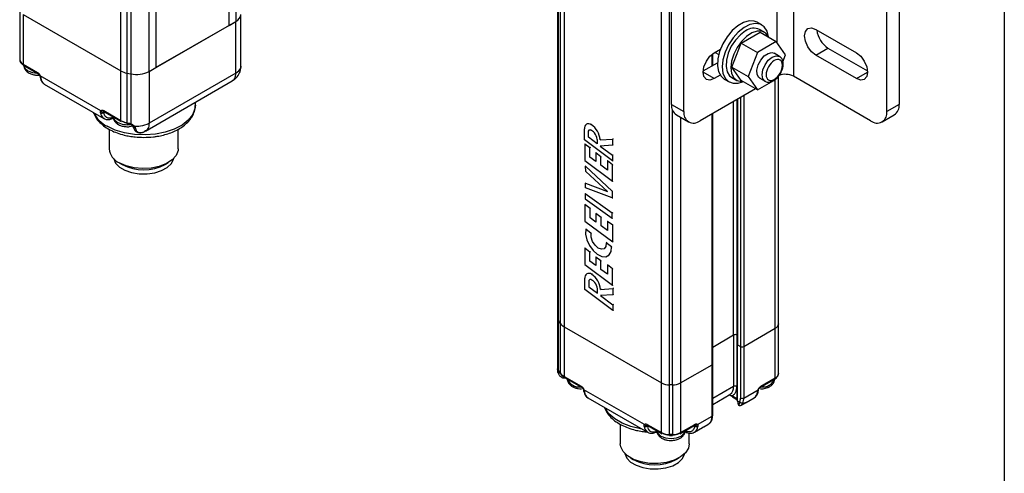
# Model space of a CAD drawing. Header units: inches. Extents: x 0.2 to 10.8, y 0.2 to 8.2.
# Tile 16 of 25: x 8.5 to 10.8, y 1.6 to 2.6. Entities that reach past the tile are written whole.
import ezdxf

# ---------------------------------------------------------------- set-up
doc = ezdxf.new("R2010")
doc.units = ezdxf.units.IN
doc.header["$MEASUREMENT"] = 0
doc.layers.add('TEXT', color=140, linetype='Continuous', lineweight=25)

msp = doc.modelspace()

# ---------------------------------------------------------------- linework, layer by layer
for p, q in [((8.9944, 7.7431), (8.9944, 2.6263)), ((8.9788, 2.6173), (8.9788, 7.7341)), ((8.7313, 2.5137), (8.7313, 7.6305)), ((8.7961, 2.5118), (8.7961, 7.6286)), ((8.8117, 7.6376), (8.8117, 2.5209)), ((8.7457, 7.6252), (8.7457, 2.5084)), ((8.7547, 7.6233), (8.7547, 2.5065)), ((9.7294, 7.0666), (9.7294, 1.9498)), ((9.7318, 1.9421), (9.7318, 7.0588)), ((9.735, 7.0536), (9.735, 1.9368)), ((9.7442, 7.0453), (9.7442, 1.9285)), ((9.967, 1.7999), (9.967, 6.9167)), ((9.9855, 1.7955), (9.9855, 6.9123)), ((10.2683, 2.9297), (10.2683, 2.5011)), ((9.9899, 2.4368), (9.9899, 2.7797)), ((10.5096, 2.7797), (10.5096, 2.4368)), ((10.0178, 2.4208), (10.0178, 2.7637)), ((10.4817, 2.4208), (10.4817, 2.7637)), ((10.2312, 2.5773), (10.2312, 2.7119)), ((8.5009, 2.653), (8.5009, 2.5394)), ((8.5086, 2.6423), (8.7313, 2.5137)), ((8.5086, 2.6423), (8.5086, 2.5287)), ((9.006, 2.5245), (9.006, 2.6424)), ((8.7961, 2.5118), (8.9944, 2.6263)), ((8.9788, 2.6173), (8.8117, 2.5209)), ((8.9788, 2.6173), (8.9944, 2.6263)), ((8.9944, 2.5085), (8.9944, 2.6263)), ((10.1962, 2.6184), (10.1853, 2.6247)), ((10.149, 2.5771), (10.1919, 2.6019)), ((10.202, 2.6017), (10.1909, 2.6081)), ((10.1919, 2.6019), (10.229, 2.5804)), ((10.3194, 2.6083), (10.4121, 2.5547)), ((10.1276, 2.5219), (10.149, 2.5771)), ((10.149, 2.5771), (10.1861, 2.5557)), ((10.229, 2.5804), (10.1861, 2.5557)), ((10.2504, 2.5499), (10.229, 2.5804)), ((10.3194, 2.5493), (10.3472, 2.5654)), ((10.3472, 2.5654), (10.4376, 2.5132)), ((10.0823, 2.525), (10.0823, 2.5512)), ((10.0838, 2.5259), (10.0838, 2.5524)), ((10.0874, 2.5547), (10.1014, 2.5628)), ((10.0891, 2.5557), (10.0976, 2.5508)), ((10.1861, 2.5557), (10.1647, 2.5005)), ((10.2192, 2.5551), (10.224, 2.5536)), ((10.2362, 2.5465), (10.224, 2.5536)), ((10.2443, 2.5341), (10.2504, 2.5499)), ((10.4121, 2.4958), (10.3194, 2.5493)), ((8.5086, 2.5287), (8.5412, 2.5099)), ((8.5096, 2.5263), (8.5423, 2.5075)), ((8.7961, 2.5118), (8.8117, 2.5209)), ((9.0057, 2.5195), (9.0056, 2.5245)), ((9.0057, 2.5245), (9.0058, 2.5228)), ((10.0619, 2.5132), (10.0948, 2.5322)), ((10.1276, 2.5219), (10.1647, 2.5005)), ((10.149, 2.4914), (10.1276, 2.5219)), ((8.6861, 2.422), (8.5477, 2.5019)), ((8.7313, 2.4001), (8.7313, 2.5137)), ((8.7457, 2.5084), (8.7547, 2.5065)), ((8.7457, 2.5084), (8.7457, 2.3948)), ((8.7547, 2.5065), (8.7547, 2.3925)), ((8.7961, 2.5118), (8.7961, 2.3939)), ((8.9944, 2.5085), (8.7961, 2.3939)), ((10.0874, 2.4958), (10.0618, 2.5105)), ((10.1011, 2.5037), (10.0874, 2.4958)), ((10.1274, 2.4982), (10.1386, 2.4917)), ((10.1647, 2.5005), (10.1861, 2.47)), ((10.2345, 1.9357), (10.2345, 2.5015)), ((10.4446, 2.3993), (10.2683, 2.5011)), ((10.4121, 2.4958), (10.4377, 2.5105)), ((8.5568, 2.4833), (8.6932, 2.4045)), ((8.7879, 2.3759), (8.9863, 2.4904)), ((10.1102, 2.4948), (10.1212, 2.4884)), ((10.1861, 2.47), (10.149, 2.4914)), ((10.1861, 2.47), (10.229, 2.4947)), ((10.1912, 2.4968), (10.2034, 2.4897)), ((10.2268, 1.925), (10.2268, 2.4934)), ((10.1817, 2.4725), (10.0549, 2.3993)), ((10.1473, 2.4527), (10.1473, 1.8834)), ((10.1547, 2.4569), (10.1547, 1.8834)), ((8.902, 2.4351), (8.902, 2.4418)), ((9.9899, 2.4368), (10.0178, 2.4208)), ((10.1315, 1.9096), (10.1315, 2.4435)), ((10.1389, 2.4478), (10.1389, 1.9096)), ((10.1392, 2.448), (10.1392, 1.8892)), ((10.1408, 2.4489), (10.1408, 1.8871)), ((10.5096, 2.4368), (10.4817, 2.4208)), ((8.6925, 2.4225), (8.7313, 2.4001)), ((8.6928, 2.4184), (8.6947, 2.4195)), ((8.6936, 2.4201), (8.7324, 2.3977)), ((9.9916, 1.7955), (9.9916, 2.425)), ((10.0008, 2.4128), (10.0286, 2.3967)), ((10.0102, 2.4074), (10.0102, 1.7999)), ((10.0823, 1.8416), (10.0823, 2.4152)), ((10.0838, 1.8437), (10.0838, 2.416)), ((10.4709, 2.3967), (10.4987, 2.4128)), ((8.6932, 2.4045), (8.6927, 2.4048)), ((8.7457, 2.3948), (8.7514, 2.3936)), ((8.7464, 2.3925), (8.7521, 2.3914)), ((8.7519, 2.3914), (8.7543, 2.3906)), ((9.7967, 2.3922), (9.7955, 2.3915)), ((9.8076, 2.3911), (9.8064, 2.3904)), ((8.7052, 2.38), (8.7052, 2.3355)), ((8.7829, 2.3735), (8.7831, 2.3735)), ((8.7878, 2.3761), (8.7857, 2.3749)), ((8.8626, 2.3355), (8.8626, 2.38)), ((9.7909, 2.3558), (9.7909, 2.3813)), ((9.7999, 2.3743), (9.8011, 2.375)), ((9.7999, 2.3617), (9.7999, 2.3743)), ((9.7999, 2.3617), (9.8011, 2.3624)), ((9.8549, 2.3078), (9.7909, 2.3558)), ((9.7915, 2.3461), (9.7927, 2.3468)), ((9.7915, 2.3461), (9.7915, 2.3085)), ((9.8033, 2.3374), (9.7915, 2.3461)), ((9.8195, 2.347), (9.7999, 2.3617)), ((9.8195, 2.3568), (9.8195, 2.347)), ((9.8267, 2.3558), (9.8549, 2.3576)), ((9.8279, 2.3565), (9.8267, 2.3558)), ((9.8549, 2.3434), (9.8267, 2.3416)), ((9.8267, 2.3416), (9.8549, 2.3204)), ((9.8561, 2.3583), (9.8549, 2.3576)), ((9.8549, 2.3576), (9.8549, 2.3434)), ((9.8561, 2.3441), (9.8549, 2.3434)), ((9.8045, 2.338), (9.8033, 2.3374)), ((9.8033, 2.3163), (9.8033, 2.3374)), ((9.8033, 2.3163), (9.8045, 2.317)), ((9.8167, 2.3258), (9.8179, 2.3265)), ((9.8167, 2.3258), (9.8167, 2.3063)), ((9.8286, 2.317), (9.8167, 2.3258)), ((9.8286, 2.317), (9.8297, 2.3177)), ((9.8286, 2.2976), (9.8286, 2.317)), ((9.8561, 2.3211), (9.8549, 2.3204)), ((9.8549, 2.3204), (9.8549, 2.3078)), ((8.7282, 2.3033), (8.7347, 2.2996)), ((8.8331, 2.2996), (8.8396, 2.3033)), ((9.7915, 2.3085), (9.855, 2.2614)), ((9.7935, 2.2956), (9.7947, 2.2962)), ((9.7937, 2.2834), (9.7935, 2.2956)), ((9.7935, 2.2956), (9.8541, 2.2384)), ((9.8167, 2.3063), (9.8033, 2.3163)), ((9.8286, 2.2976), (9.8297, 2.2982)), ((9.8432, 2.2867), (9.8286, 2.2976)), ((9.8432, 2.3078), (9.8444, 2.3085)), ((9.8432, 2.3078), (9.8432, 2.2867)), ((9.855, 2.299), (9.8432, 2.3078)), ((9.8549, 2.3078), (9.8561, 2.3085)), ((9.855, 2.299), (9.8562, 2.2997)), ((9.855, 2.2614), (9.855, 2.299)), ((9.8435, 2.2374), (9.7937, 2.2834)), ((9.7935, 2.2567), (9.7947, 2.2574)), ((9.7935, 2.2458), (9.7935, 2.2567)), ((9.7935, 2.2567), (9.8435, 2.2374)), ((9.855, 2.2614), (9.8562, 2.2621)), ((9.7922, 2.2322), (9.7934, 2.2329)), ((9.7922, 2.2322), (9.7922, 2.2211)), ((9.8541, 2.1881), (9.7922, 2.2322)), ((9.8541, 2.2228), (9.7935, 2.2458)), ((9.8541, 2.2384), (9.8553, 2.239)), ((9.8541, 2.2384), (9.8541, 2.2228)), ((9.7919, 2.2076), (9.7927, 2.2081)), ((9.7919, 2.2076), (9.7919, 2.17)), ((9.8037, 2.1989), (9.7919, 2.2076)), ((9.7922, 2.2211), (9.8541, 2.177)), ((9.8541, 2.2228), (9.8553, 2.2235)), ((9.8045, 2.1993), (9.8037, 2.1989)), ((9.8037, 2.1778), (9.8037, 2.1989)), ((9.8171, 2.1873), (9.8179, 2.1877)), ((9.8171, 2.1873), (9.8171, 2.1678)), ((9.829, 2.1785), (9.8171, 2.1873)), ((9.8553, 2.1888), (9.8541, 2.1881)), ((9.8541, 2.177), (9.8541, 2.1881)), ((9.7919, 2.17), (9.8554, 2.1229)), ((9.8037, 2.1778), (9.8045, 2.1782)), ((9.8171, 2.1678), (9.8037, 2.1778)), ((9.829, 2.1785), (9.8297, 2.179)), ((9.829, 2.1591), (9.829, 2.1785)), ((9.829, 2.1591), (9.8297, 2.1595)), ((9.8436, 2.1693), (9.8444, 2.1697)), ((9.8436, 2.1693), (9.8436, 2.1482)), ((9.8554, 2.1605), (9.8436, 2.1693)), ((9.8541, 2.177), (9.8553, 2.1777)), ((9.8554, 2.1605), (9.8562, 2.1609)), ((9.8554, 2.1229), (9.8554, 2.1605)), ((9.794, 2.1515), (9.7952, 2.1522)), ((9.8058, 2.1419), (9.794, 2.1515)), ((9.8058, 2.1419), (9.807, 2.1426)), ((9.8436, 2.1482), (9.829, 2.1591)), ((9.8416, 2.1209), (9.8404, 2.1202)), ((9.8527, 2.1113), (9.8404, 2.1202)), ((9.8554, 2.1229), (9.8562, 2.1233)), ((9.7915, 2.108), (9.7927, 2.1087)), ((9.7915, 2.108), (9.7915, 2.0704)), ((9.8033, 2.0993), (9.7915, 2.108)), ((9.8045, 2.0999), (9.8033, 2.0993)), ((9.8033, 2.0782), (9.8033, 2.0993)), ((9.8527, 2.1113), (9.8539, 2.112)), ((9.7915, 2.0704), (9.855, 2.0233)), ((9.8033, 2.0782), (9.8045, 2.0789)), ((9.8167, 2.0682), (9.8033, 2.0782)), ((9.8167, 2.0877), (9.8179, 2.0884)), ((9.8167, 2.0877), (9.8167, 2.0682)), ((9.8286, 2.0789), (9.8167, 2.0877)), ((9.8286, 2.0789), (9.8297, 2.0796)), ((9.8286, 2.0595), (9.8286, 2.0789)), ((9.8432, 2.0697), (9.8444, 2.0703)), ((9.8432, 2.0697), (9.8432, 2.0486)), ((9.855, 2.0609), (9.8432, 2.0697)), ((9.844, 2.0902), (9.8452, 2.0909)), ((9.7975, 2.0502), (9.7963, 2.0495)), ((9.8085, 2.0491), (9.8073, 2.0484)), ((9.8286, 2.0595), (9.8297, 2.0601)), ((9.8432, 2.0486), (9.8286, 2.0595)), ((9.855, 2.0609), (9.8562, 2.0616)), ((9.855, 2.0233), (9.855, 2.0609)), ((9.7918, 2.0138), (9.7918, 2.0392)), ((9.8008, 2.0323), (9.802, 2.033)), ((9.8008, 2.0323), (9.8008, 2.0196)), ((9.8558, 1.9658), (9.7918, 2.0138)), ((9.8008, 2.0196), (9.802, 2.0203)), ((9.8008, 2.0196), (9.8204, 2.0049)), ((9.8204, 2.0049), (9.8204, 2.0147)), ((9.8276, 2.0138), (9.8558, 2.0156)), ((9.8288, 2.0145), (9.8276, 2.0138)), ((9.855, 2.0233), (9.8562, 2.024)), ((9.857, 2.0163), (9.8558, 2.0156)), ((9.8558, 2.0156), (9.8558, 2.0014)), ((9.857, 2.002), (9.8558, 2.0014)), ((9.8558, 2.0014), (9.8276, 1.9995)), ((9.8276, 1.9995), (9.8558, 1.9783)), ((9.857, 1.979), (9.8558, 1.9783)), ((9.8558, 1.9783), (9.8558, 1.9658)), ((9.857, 1.9664), (9.8558, 1.9658)), ((9.7294, 1.9498), (9.7294, 1.8319)), ((9.735, 1.9368), (9.7318, 1.9421)), ((9.7318, 1.828), (9.7318, 1.9421)), ((9.735, 1.9368), (9.735, 1.8232)), ((10.2345, 1.8221), (10.2345, 1.9357)), ((9.7442, 1.9285), (9.967, 1.7999)), ((9.7442, 1.9285), (9.7442, 1.815)), ((10.1547, 1.8834), (10.2268, 1.925)), ((10.2268, 1.8114), (10.2268, 1.925)), ((10.0838, 1.8821), (10.1315, 1.9096)), ((10.1315, 1.9096), (10.1315, 1.7917)), ((10.1389, 1.9096), (10.1392, 1.9094)), ((10.1389, 1.9096), (10.1389, 1.7917)), ((10.1392, 1.8892), (10.1392, 1.7607)), ((10.1408, 1.8871), (10.1473, 1.8834)), ((10.1408, 1.7585), (10.1408, 1.8871)), ((10.1473, 1.8834), (10.1473, 1.7655)), ((10.1547, 1.8834), (10.1547, 1.7655)), ((9.7298, 1.8286), (9.7296, 1.832)), ((9.7297, 1.8271), (9.7303, 1.8242)), ((9.733, 1.8265), (9.735, 1.8232)), ((9.7335, 1.8248), (9.7355, 1.8215)), ((10.0102, 1.7999), (10.0823, 1.8416)), ((10.0823, 1.7237), (10.0823, 1.8416)), ((10.0838, 1.7258), (10.0838, 1.8437)), ((9.7437, 1.8138), (9.7454, 1.8126)), ((9.7442, 1.815), (9.783, 1.7925)), ((9.7453, 1.8125), (9.7841, 1.7901)), ((9.967, 1.6863), (9.967, 1.7999)), ((10.0102, 1.7999), (10.0102, 1.6863)), ((10.193, 1.7901), (10.2257, 1.809)), ((10.1941, 1.7925), (10.2268, 1.8114)), ((9.9279, 1.7046), (9.7895, 1.7845)), ((9.9916, 1.7955), (9.9855, 1.7955)), ((9.9855, 1.6819), (9.9855, 1.7955)), ((9.9916, 1.7955), (9.9916, 1.6819)), ((10.1315, 1.7917), (10.0838, 1.7642)), ((10.1547, 1.7655), (10.1877, 1.7845)), ((9.7986, 1.7659), (9.935, 1.6872)), ((10.0838, 1.7509), (10.1233, 1.7737)), ((10.1277, 1.7703), (10.1199, 1.7717)), ((10.1254, 1.7708), (10.1278, 1.7697)), ((10.1392, 1.7637), (10.1277, 1.7703)), ((10.1288, 1.7679), (10.1392, 1.7619)), ((10.1454, 1.7558), (10.1408, 1.7585)), ((10.1604, 1.7555), (10.1785, 1.7659)), ((10.149, 1.7489), (10.1583, 1.7543)), ((10.149, 1.7489), (10.1582, 1.7542)), ((10.149, 1.7489), (10.149, 1.7489)), ((10.1583, 1.7543), (10.1582, 1.7542)), ((10.0493, 1.7046), (10.0823, 1.7237)), ((9.8727, 1.7055), (9.8727, 1.661)), ((9.9343, 1.7052), (9.967, 1.6863)), ((9.935, 1.6872), (9.9345, 1.6875)), ((9.9346, 1.7011), (9.9365, 1.7022)), ((9.9348, 1.7028), (9.935, 1.703)), ((9.9354, 1.7028), (9.9681, 1.6839)), ((9.9515, 1.6869), (9.9569, 1.6872)), ((10.0091, 1.6839), (10.0418, 1.7028)), ((10.0102, 1.6863), (10.0429, 1.7052)), ((10.0407, 1.7022), (10.0426, 1.7011)), ((10.0421, 1.6872), (10.0415, 1.6868)), ((10.0421, 1.6872), (10.0603, 1.6977)), ((10.0636, 1.6996), (10.0729, 1.705)), ((10.0637, 1.6996), (10.073, 1.705)), ((10.0729, 1.705), (10.073, 1.705)), ((9.9916, 1.6819), (9.9855, 1.6819)), ((9.9855, 1.6797), (9.9855, 1.6819)), ((9.9855, 1.6797), (9.9916, 1.6797)), ((9.9916, 1.6797), (9.9916, 1.6819)), ((10.0302, 1.661), (10.0302, 1.6851)), ((9.8958, 1.6289), (9.9023, 1.6251)), ((10.0007, 1.6251), (10.0071, 1.6289)), ((10.0196, 1.6369), (10.02, 1.6386))]:
    msp.add_line(p, q)
at = {"flags": 128}
for points in [[(10.1853, 2.6247), (10.1789, 2.6273), (10.1673, 2.628), (10.1544, 2.6244), (10.1411, 2.6167), (10.1282, 2.6054), (10.1166, 2.5913), (10.1069, 2.5752), (10.0997, 2.5581), (10.0956, 2.5411), (10.0948, 2.5253), (10.0973, 2.5117), (10.103, 2.5011), (10.1102, 2.4948)], [(10.2115, 2.5906), (10.2114, 2.5915), (10.2081, 2.6044), (10.2017, 2.6142), (10.1925, 2.6201), (10.1813, 2.6219), (10.1687, 2.6193), (10.1554, 2.6126), (10.1423, 2.6022), (10.1303, 2.5887), (10.1201, 2.573), (10.1122, 2.5561), (10.1073, 2.539), (10.1057, 2.5228)], [(10.3194, 2.5493), (10.3096, 2.5572), (10.3013, 2.5684), (10.2958, 2.5811), (10.2938, 2.5935), (10.2958, 2.6037), (10.3013, 2.6101), (10.3096, 2.6117), (10.3194, 2.6083)], [(10.1591, 2.605), (10.147, 2.5961), (10.1358, 2.584), (10.1263, 2.5696), (10.1193, 2.554), (10.1152, 2.5383), (10.1144, 2.5238), (10.1168, 2.5114), (10.1225, 2.5021), (10.1274, 2.4982)], [(10.2118, 2.5903), (10.2115, 2.5911), (10.2051, 2.5995), (10.1962, 2.604), (10.1853, 2.6042), (10.1734, 2.6002), (10.1612, 2.5922), (10.1496, 2.5808), (10.1397, 2.5669), (10.1319, 2.5515), (10.1271, 2.5358), (10.1254, 2.5208)], [(10.0874, 2.4958), (10.0776, 2.4924), (10.0693, 2.494), (10.0638, 2.5003), (10.0618, 2.5105), (10.0638, 2.5229), (10.0693, 2.5357), (10.0776, 2.5468), (10.0874, 2.5547)], [(10.1912, 2.4968), (10.1892, 2.4983), (10.1852, 2.5053), (10.1846, 2.5154), (10.1875, 2.527), (10.1935, 2.5383), (10.2016, 2.5476), (10.2106, 2.5535), (10.2192, 2.5551)], [(10.1966, 2.5047), (10.1984, 2.516), (10.2034, 2.5276), (10.2109, 2.5378), (10.2198, 2.5449), (10.2287, 2.548), (10.2362, 2.5466)], [(10.4121, 2.5547), (10.4219, 2.5468), (10.4302, 2.5357), (10.4357, 2.5229), (10.4377, 2.5105), (10.4357, 2.5003), (10.4302, 2.494), (10.4219, 2.4924), (10.4121, 2.4958)], [(8.5099, 2.5262), (8.5123, 2.52), (8.5194, 2.5138)], [(10.1057, 2.5228), (10.1073, 2.5085), (10.1122, 2.497), (10.1201, 2.4891), (10.1303, 2.4853), (10.1423, 2.4857), (10.1519, 2.4887)], [(10.1254, 2.5208), (10.1271, 2.5078), (10.1319, 2.4976), (10.1397, 2.4911), (10.1496, 2.4888), (10.1533, 2.4889)], [(8.5194, 2.5138), (8.5301, 2.5097), (8.5409, 2.5083)], [(10.2028, 2.4901), (10.1984, 2.4955), (10.1966, 2.5047)], [(10.2034, 2.4897), (10.2034, 2.4897), (10.2028, 2.4901)], [(8.902, 2.4351), (8.9011, 2.4265), (8.8957, 2.4131), (8.8857, 2.4005), (8.8715, 2.3894), (8.8538, 2.3802), (8.8332, 2.3732), (8.8106, 2.3687), (8.7869, 2.3669), (8.7631, 2.368), (8.7401, 2.3718), (8.7189, 2.3782), (8.7004, 2.3869)], [(8.714, 2.4083), (8.7165, 2.4021), (8.7236, 2.396)], [(9.7999, 2.3743), (9.8, 2.3754), (9.8002, 2.3764), (9.8006, 2.3772), (9.8012, 2.3778), (9.8019, 2.3783), (9.8027, 2.3785), (9.8035, 2.3786), (9.8045, 2.3784)], [(8.8626, 2.3355), (8.8623, 2.3312), (8.858, 2.3201), (8.849, 2.3099), (8.836, 2.3014), (8.8196, 2.295), (8.8011, 2.2911), (8.7814, 2.29), (8.7619, 2.2918), (8.7438, 2.2963), (8.7282, 2.3033)], [(8.7154, 2.3131), (8.7154, 2.3127), (8.7198, 2.3027), (8.7285, 2.2936), (8.741, 2.2861), (8.7564, 2.2808), (8.7737, 2.2779), (8.7917, 2.2777), (8.8091, 2.2802), (8.8249, 2.2853), (8.8378, 2.2925), (8.8471, 2.3014), (8.852, 2.3114), (8.8524, 2.3131)], [(9.794, 2.1515), (9.7933, 2.1402), (9.7961, 2.1273), (9.802, 2.1143), (9.8104, 2.1027), (9.8202, 2.094), (9.8304, 2.0891), (9.8396, 2.0885), (9.847, 2.0925), (9.8515, 2.1004), (9.8527, 2.1113)], [(9.8404, 2.1202), (9.8396, 2.112), (9.8358, 2.1068), (9.8296, 2.1055), (9.8222, 2.1083), (9.815, 2.1147), (9.8092, 2.1235), (9.806, 2.1332), (9.8058, 2.1419)], [(9.8054, 2.0363), (9.8044, 2.0365), (9.8035, 2.0365), (9.8028, 2.0362), (9.8021, 2.0358), (9.8015, 2.0352), (9.8011, 2.0343), (9.8009, 2.0334), (9.8008, 2.0323)], [(10.1233, 1.7737), (10.1233, 1.7737), (10.1238, 1.774)], [(9.9222, 1.6946), (9.919, 1.6951), (9.8968, 1.7002), (9.8768, 1.7078), (9.8599, 1.7176), (9.8468, 1.7291), (9.8379, 1.7419), (9.837, 1.7438)], [(9.9558, 1.691), (9.9583, 1.6848), (9.9654, 1.6786), (9.976, 1.6745), (9.9886, 1.6731), (10.0011, 1.6745), (10.0118, 1.6786), (10.0189, 1.6848), (10.0213, 1.691)], [(10.0302, 1.661), (10.0283, 1.6511), (10.0216, 1.6404), (10.0105, 1.6309), (9.9957, 1.6234), (9.9781, 1.6182), (9.9589, 1.6157), (9.9391, 1.6161), (9.9202, 1.6193), (9.9032, 1.6251), (9.8892, 1.6331), (9.8792, 1.6429), (9.8737, 1.6539), (9.8727, 1.661)], [(9.8829, 1.6386), (9.883, 1.6383), (9.8874, 1.6282), (9.8961, 1.6191), (9.9086, 1.6116), (9.924, 1.6063), (9.9413, 1.6034), (9.9593, 1.6033), (9.9767, 1.6058), (9.9924, 1.6108), (10.0054, 1.618), (10.0146, 1.6269), (10.0196, 1.6369)]]:
    msp.add_lwpolyline(points, dxfattribs=at)
for centre, radius, start, end in [((8.9864, 2.6443), 0.0196, 294.1055, 354.5743), ((10.1777, 2.5794), 0.0316, 65.381, 125.9294), ((10.3775, 2.6125), 0.056, 185.7893, 237.2177), ((8.514, 2.5407), 0.0132, 185.6948, 245.6253), ((8.511, 2.5284), 0.00252, 172.7443, 235.9437), ((8.5437, 2.5095), 0.00252, 172.7365, 236.0218), ((8.7552, 2.5566), 0.0491, 240.8332, 258.7825), ((8.7681, 2.5662), 0.0611, 257.3817, 297.2046), ((10.2496, 2.4645), 0.0411, 62.9439, 110.5243), ((8.5662, 2.4978), 0.0173, 184.0727, 236.9707), ((10.0156, 2.434), 0.0259, 173.7012, 234.9867), ((10.4846, 2.4337), 0.0252, 304.0564, 7.2558), ((8.7325, 2.4495), 0.0704, 206.3931, 242.8469), ((8.7028, 2.4191), 0.0175, 184.2421, 234.4332), ((8.695, 2.4222), 0.00252, 172.7442, 235.9436), ((10.0404, 2.4171), 0.0229, 170.786, 309.2033), ((10.4591, 2.4171), 0.0229, 230.7967, 9.214), ((8.7468, 2.4412), 0.0508, 242.8454, 278.6449), ((8.7552, 2.443), 0.0491, 240.8332, 258.7826), ((8.7339, 2.3998), 0.00259, 173.7013, 234.9867), ((8.748, 2.3943), 0.00239, 167.2974, 227.4334), ((8.7682, 2.4549), 0.0677, 265.0125, 277.2384), ((8.7709, 2.4398), 0.0523, 276.4012, 298.7459), ((9.8003, 2.383), 0.00957, 50.9948, 190.4042), ((9.7802, 2.3518), 0.0467, 4.9786, 55.9382), ((9.7983, 2.361), 0.0185, 34.9411, 70.4157), ((9.7956, 2.3556), 0.024, 2.7498, 41.7415), ((8.743, 2.3382), 0.0379, 184.2066, 247.1136), ((8.7839, 2.3929), 0.1055, 242.2166, 297.7834), ((9.8012, 2.0409), 0.00957, 50.9948, 190.4042), ((9.7811, 2.0097), 0.0467, 4.9786, 55.9382), ((9.7992, 2.0189), 0.0185, 34.9411, 70.4157), ((9.7964, 2.0136), 0.024, 2.7498, 41.7415), ((9.7437, 1.95), 0.0144, 180.5532, 213.4163), ((9.7566, 1.9514), 0.026, 214.0652, 241.5715), ((10.2214, 1.937), 0.0132, 294.3747, 354.3052), ((10.1352, 1.9024), 0.00807, 62.6097, 117.3903), ((10.1419, 1.8895), 0.00264, 185.6948, 245.6253), ((10.151, 1.8905), 0.00807, 242.6097, 297.3903), ((9.7362, 1.8265), 0.00325, 179.2532, 211.9482), ((9.7566, 1.8378), 0.026, 214.0652, 241.5715), ((9.7383, 1.8232), 0.00325, 179.2532, 211.9482), ((10.0812, 1.844), 0.00264, 294.3747, 354.3052), ((10.2214, 1.8234), 0.0132, 294.3747, 354.3053), ((9.7467, 1.8146), 0.00252, 172.7442, 235.9436), ((9.7787, 1.8199), 0.0292, 202.1355, 277.8699), ((9.9848, 1.8334), 0.0379, 241.9598, 271.1441), ((9.9924, 1.8334), 0.0379, 268.8559, 298.0402), ((10.1985, 1.8199), 0.0292, 262.1301, 337.8645), ((10.2242, 1.8111), 0.00259, 305.0133, 6.2987), ((9.7855, 1.7922), 0.00252, 172.7365, 236.0218), ((9.808, 1.7804), 0.0173, 184.0727, 236.9707), ((10.1115, 1.7898), 0.02, 307.9018, 5.4256), ((10.1352, 1.7846), 0.00807, 62.6097, 117.3903), ((10.1691, 1.7804), 0.0173, 303.0293, 355.9273), ((10.1916, 1.7922), 0.00259, 304.9465, 6.3048), ((10.1419, 1.7609), 0.00264, 185.6948, 245.6253), ((10.151, 1.7726), 0.00807, 242.6097, 297.3903), ((10.1278, 1.7649), 0.0269, 336.9586, 1.2561), ((10.0554, 1.7231), 0.0269, 336.9586, 1.2561), ((10.0812, 1.7261), 0.00264, 294.3747, 354.3052), ((9.9446, 1.7018), 0.0175, 184.2421, 234.4333), ((9.9369, 1.7049), 0.00259, 173.7013, 234.9867), ((10.0404, 1.7049), 0.00252, 304.0563, 7.2557), ((10.0327, 1.7017), 0.0173, 303.0293, 355.9273), ((9.9848, 1.7198), 0.0379, 241.9597, 271.1442), ((9.9695, 1.6861), 0.00259, 173.7013, 234.9867), ((9.9924, 1.7198), 0.0379, 268.8559, 298.0402), ((10.0077, 1.686), 0.00252, 304.0564, 7.2558), ((9.9515, 1.7172), 0.1044, 241.9034, 298.102)]:
    msp.add_arc(centre, radius, start, end)
for points, knots in [([(10.2445, 2.5246), (10.2447, 2.5262), (10.2452, 2.5301), (10.2443, 2.5359), (10.2417, 2.5417), (10.2387, 2.5456), (10.2363, 2.5464), (10.2361, 2.5464)], [0, 0, 0, 0, 0.175683, 0.423253, 0.687082, 0.969455, 1, 1, 1, 1]), ([(8.501, 2.5392), (8.5009, 2.5391), (8.5005, 2.5368), (8.5026, 2.5324), (8.506, 2.5285), (8.5089, 2.5269), (8.5097, 2.5264)], [0, 0, 0, 0, 0.034172, 0.43941, 0.840798, 1, 1, 1, 1]), ([(8.5098, 2.5272), (8.5101, 2.5249), (8.5106, 2.5206), (8.5147, 2.5138), (8.5215, 2.5083), (8.5303, 2.505), (8.539, 2.5035), (8.5448, 2.5038), (8.5475, 2.5039)], [0, 0, 0, 0, 0.151177, 0.286336, 0.507978, 0.683144, 0.845478, 1, 1, 1, 1]), ([(8.986, 2.4908), (8.9885, 2.4922), (8.9947, 2.4958), (9.001, 2.5045), (9.0046, 2.5131), (9.0054, 2.5179), (9.0057, 2.5195)], [0, 0, 0, 0, 0.229249, 0.595653, 0.864292, 1, 1, 1, 1]), ([(9.0058, 2.5228), (9.0058, 2.5227), (9.0059, 2.5217), (9.0055, 2.5206), (9.005, 2.5196)], [0, 0, 0, 0, 0.043173, 1, 1, 1, 1]), ([(10.2059, 2.5047), (10.2059, 2.5104), (10.2079, 2.517), (10.2148, 2.5291), (10.2195, 2.534), (10.2294, 2.5397), (10.2341, 2.5402), (10.2411, 2.5362), (10.243, 2.5319), (10.243, 2.5205), (10.2411, 2.5139), (10.2341, 2.5018), (10.2294, 2.4969), (10.2195, 2.4912), (10.2148, 2.4907), (10.2079, 2.4947), (10.2059, 2.4991), (10.2059, 2.5047)], [0, 0, 0, 0, 0.125, 0.125, 0.25, 0.25, 0.375, 0.375, 0.5, 0.5, 0.625, 0.625, 0.75, 0.75, 0.875, 0.875, 1, 1, 1, 1]), ([(10.2386, 2.5073), (10.2404, 2.5109), (10.2429, 2.516), (10.2444, 2.5219), (10.2445, 2.5239), (10.2445, 2.5246)], [0, 0, 0, 0, 0.6424749, 0.8855614, 1, 1, 1, 1]), ([(8.5412, 2.5099), (8.5415, 2.5097), (8.542, 2.5094), (8.5428, 2.5088), (8.5435, 2.5081), (8.5443, 2.5074), (8.5453, 2.5062), (8.5466, 2.5044), (8.5473, 2.5027), (8.5477, 2.5019)], [0, 0, 0, 0, 0.1007418, 0.200056, 0.2990521, 0.3988501, 0.5005436, 0.7495268, 1, 1, 1, 1]), ([(8.5423, 2.5074), (8.5423, 2.5074), (8.5425, 2.5074), (8.5431, 2.5069), (8.5439, 2.5062), (8.5448, 2.5052), (8.5453, 2.5043), (8.5456, 2.5038)], [0, 0, 0, 0, 0.0035479, 0.2661054, 0.4723009, 0.6982756, 1, 1, 1, 1]), ([(8.5465, 2.5022), (8.5467, 2.5015), (8.5472, 2.5002), (8.5474, 2.4992), (8.5474, 2.4986)], [0, 0, 0, 0, 0.498163, 1, 1, 1, 1]), ([(8.5477, 2.5019), (8.5473, 2.5018), (8.5466, 2.5018), (8.5466, 2.5021), (8.5465, 2.5022)], [0, 0, 0, 0, 0.566721, 1, 1, 1, 1]), ([(8.5475, 2.4987), (8.5476, 2.4983), (8.5477, 2.4974), (8.5485, 2.4968), (8.549, 2.4965)], [0, 0, 0, 0, 0.463445, 1, 1, 1, 1]), ([(8.5475, 2.4986), (8.5479, 2.4965), (8.5483, 2.4935), (8.5498, 2.4912), (8.5502, 2.4906)], [0, 0, 0, 0, 0.71177, 1, 1, 1, 1]), ([(8.5477, 2.5019), (8.5478, 2.5015), (8.548, 2.5007), (8.5484, 2.4996), (8.5486, 2.4985), (8.5488, 2.4975), (8.5489, 2.4969), (8.549, 2.4965)], [0, 0, 0, 0, 0.198461, 0.395919, 0.594162, 0.794955, 1, 1, 1, 1]), ([(8.9862, 2.4906), (8.987, 2.4911), (8.9893, 2.4922), (8.9919, 2.496), (8.9941, 2.5015), (8.9943, 2.5061), (8.9944, 2.5085)], [0, 0, 0, 0, 0.15037, 0.43358, 0.71679, 1, 1, 1, 1]), ([(10.2026, 2.4903), (10.2027, 2.4902), (10.2045, 2.4884), (10.2101, 2.4873), (10.2172, 2.488), (10.2234, 2.491), (10.2285, 2.4947), (10.2338, 2.4999), (10.2368, 2.5045), (10.2386, 2.5073)], [0, 0, 0, 0, 0.008936, 0.200786, 0.39046, 0.548285, 0.671341, 0.807144, 1, 1, 1, 1]), ([(8.5502, 2.4906), (8.5509, 2.4892), (8.5524, 2.4863), (8.555, 2.4847), (8.5565, 2.4838)], [0, 0, 0, 0, 0.461662, 1, 1, 1, 1]), ([(8.7839, 2.3614), (8.7913, 2.3616), (8.8018, 2.3619), (8.8168, 2.3641), (8.8292, 2.3666), (8.8431, 2.3708), (8.8564, 2.3762), (8.8688, 2.383), (8.8799, 2.3912), (8.8893, 2.4006), (8.8964, 2.4114), (8.9011, 2.4228), (8.9016, 2.4307), (8.9018, 2.4344)], [0, 0, 0, 0, 0.1241732, 0.1744617, 0.257136, 0.3416701, 0.4311755, 0.5233903, 0.6177144, 0.7137409, 0.8114503, 0.9115515, 1, 1, 1, 1]), ([(8.6688, 2.4186), (8.6704, 2.4147), (8.6739, 2.4064), (8.6832, 2.3954), (8.6949, 2.3856), (8.7084, 2.3776), (8.7232, 2.3713), (8.7378, 2.3668), (8.7516, 2.364), (8.7665, 2.3619), (8.7774, 2.3616), (8.7839, 2.3614)], [0, 0, 0, 0, 0.114523, 0.239907, 0.363408, 0.482677, 0.595378, 0.708701, 0.792083, 0.875238, 1, 1, 1, 1]), ([(8.6854, 2.4178), (8.6854, 2.4181), (8.6853, 2.4187), (8.6853, 2.4196), (8.6855, 2.4205), (8.6857, 2.4213), (8.6859, 2.4217), (8.6861, 2.422)], [0, 0, 0, 0, 0.2050479, 0.4058428, 0.6040852, 0.8015418, 1, 1, 1, 1]), ([(8.6854, 2.4178), (8.6858, 2.4175), (8.6864, 2.4173), (8.6877, 2.4171), (8.6884, 2.417), (8.6898, 2.4171), (8.6905, 2.4173), (8.6918, 2.4178), (8.6923, 2.4181), (8.6928, 2.4184)], [0, 0, 0, 0, 0.25, 0.25, 0.5, 0.5, 0.75, 0.75, 1, 1, 1, 1]), ([(8.6861, 2.422), (8.6862, 2.4221), (8.6865, 2.4225), (8.687, 2.4229), (8.6875, 2.4232), (8.6881, 2.4234), (8.6891, 2.4236), (8.6905, 2.4235), (8.6918, 2.4229), (8.6925, 2.4225)], [0, 0, 0, 0, 0.100742, 0.200056, 0.299052, 0.39885, 0.500544, 0.749527, 1, 1, 1, 1]), ([(8.6861, 2.422), (8.6864, 2.4215), (8.6869, 2.421), (8.6881, 2.4203), (8.6887, 2.4199), (8.6901, 2.4196), (8.6908, 2.4195), (8.692, 2.4197), (8.6925, 2.4199), (8.693, 2.4201)], [0, 0, 0, 0, 0.25, 0.25, 0.5, 0.5, 0.75, 0.75, 1, 1, 1, 1]), ([(8.7149, 2.4079), (8.7127, 2.407), (8.7076, 2.4047), (8.7006, 2.4057), (8.6949, 2.4101), (8.6935, 2.4157), (8.6928, 2.4184)], [0, 0, 0, 0, 0.200029, 0.472317, 0.744604, 1, 1, 1, 1]), ([(8.6929, 2.4204), (8.6929, 2.4204), (8.6929, 2.4204), (8.6934, 2.4202), (8.6936, 2.4201)], [0, 0, 0, 0, 0.485585, 1, 1, 1, 1]), ([(8.7144, 2.4071), (8.7146, 2.4056), (8.715, 2.4021), (8.7189, 2.396), (8.7257, 2.3905), (8.7345, 2.3871), (8.7432, 2.3858), (8.7514, 2.3857), (8.7563, 2.387), (8.7586, 2.3876)], [0, 0, 0, 0, 0.093437, 0.21833, 0.423137, 0.584999, 0.735003, 0.877789, 1, 1, 1, 1]), ([(8.6927, 2.4052), (8.6934, 2.4047), (8.696, 2.4025), (8.7023, 2.4019), (8.7094, 2.403), (8.7137, 2.4054), (8.7155, 2.4064)], [0, 0, 0, 0, 0.106611, 0.451828, 0.767044, 1, 1, 1, 1]), ([(8.7475, 2.3934), (8.7468, 2.3935), (8.7455, 2.3938), (8.7436, 2.3944), (8.7417, 2.395), (8.7399, 2.3956), (8.7382, 2.3963), (8.7366, 2.3971), (8.7356, 2.3977), (8.735, 2.398)], [0, 0, 0, 0, 0.144264, 0.287124, 0.429136, 0.570864, 0.712876, 0.855736, 1, 1, 1, 1]), ([(8.7514, 2.3936), (8.7517, 2.3935), (8.7525, 2.3934), (8.7536, 2.393), (8.7544, 2.3927), (8.7547, 2.3925)], [0, 0, 0, 0, 0.33485, 0.667147, 1, 1, 1, 1]), ([(8.7514, 2.3936), (8.7514, 2.3925), (8.7516, 2.3917), (8.7522, 2.3912), (8.7527, 2.3915), (8.7532, 2.3922)], [0, 0, 0, 0, 0.5, 0.5, 1, 1, 1, 1]), ([(8.7554, 2.3919), (8.7552, 2.3916), (8.7549, 2.3912), (8.7546, 2.3907), (8.7544, 2.3906), (8.7542, 2.3906), (8.7542, 2.3908), (8.7544, 2.3915), (8.7546, 2.392), (8.7547, 2.3925)], [0, 0, 0, 0, 0.25, 0.25, 0.5, 0.5, 0.75, 0.75, 1, 1, 1, 1]), ([(8.7543, 2.3906), (8.7553, 2.3901), (8.7571, 2.3892), (8.7584, 2.3878), (8.759, 2.3872)], [0, 0, 0, 0, 0.525104, 1, 1, 1, 1]), ([(8.7547, 2.3925), (8.7551, 2.3923), (8.7559, 2.392), (8.757, 2.3914), (8.7581, 2.3908), (8.7594, 2.39), (8.7609, 2.3889), (8.7619, 2.388), (8.7623, 2.3875)], [0, 0, 0, 0, 0.135452, 0.269373, 0.402527, 0.535692, 0.774726, 1, 1, 1, 1]), ([(8.7623, 2.3875), (8.762, 2.3874), (8.7613, 2.387), (8.7603, 2.3868), (8.7595, 2.3868), (8.7592, 2.3871), (8.759, 2.3872)], [0, 0, 0, 0, 0.223114, 0.468958, 0.731472, 1, 1, 1, 1]), ([(8.759, 2.3872), (8.7593, 2.3869), (8.7598, 2.3862), (8.76, 2.3856), (8.7601, 2.3853)], [0, 0, 0, 0, 0.530085, 1, 1, 1, 1]), ([(8.7648, 2.3827), (8.7643, 2.3827), (8.7633, 2.3827), (8.7621, 2.3831), (8.761, 2.3837), (8.7603, 2.3845), (8.7602, 2.3851), (8.7601, 2.3854)], [0, 0, 0, 0, 0.207494, 0.414989, 0.622483, 0.829978, 1, 1, 1, 1]), ([(8.7601, 2.3852), (8.7608, 2.3829), (8.7623, 2.3782), (8.767, 2.3738), (8.7732, 2.3718), (8.7781, 2.3729), (8.7805, 2.3734)], [0, 0, 0, 0, 0.2469263, 0.4967307, 0.7481827, 1, 1, 1, 1]), ([(8.7623, 2.3875), (8.7625, 2.3872), (8.763, 2.3867), (8.7635, 2.3859), (8.764, 2.3849), (8.7645, 2.3839), (8.7647, 2.3831), (8.7648, 2.3827)], [0, 0, 0, 0, 0.175487, 0.345677, 0.515793, 0.758638, 1, 1, 1, 1]), ([(8.7961, 2.3939), (8.7959, 2.3916), (8.7957, 2.387), (8.7935, 2.3815), (8.7909, 2.3777), (8.7886, 2.3765), (8.7878, 2.3761)], [0, 0, 0, 0, 0.28321, 0.56642, 0.849631, 1, 1, 1, 1]), ([(8.7648, 2.3827), (8.7649, 2.3822), (8.7651, 2.3812), (8.7656, 2.3798), (8.7662, 2.3783), (8.7671, 2.3767), (8.7687, 2.3748), (8.7706, 2.3734), (8.7727, 2.3725), (8.7745, 2.3721), (8.7765, 2.372), (8.7783, 2.3721), (8.7804, 2.3726), (8.7817, 2.373), (8.7826, 2.3733)], [0, 0, 0, 0, 0.056344, 0.115382, 0.177821, 0.244169, 0.362089, 0.499959, 0.581906, 0.674603, 0.750989, 0.840669, 0.903317, 1, 1, 1, 1]), ([(8.7826, 2.3733), (8.7831, 2.3736), (8.7842, 2.374), (8.7852, 2.3746), (8.7857, 2.3749)], [0, 0, 0, 0, 0.49033, 1, 1, 1, 1]), ([(9.7298, 1.832), (9.7296, 1.8297), (9.7294, 1.8272), (9.7301, 1.8248), (9.7302, 1.8245)], [0, 0, 0, 0, 0.899373, 1, 1, 1, 1]), ([(9.7297, 1.8271), (9.7297, 1.8273), (9.7297, 1.8277), (9.7297, 1.8282), (9.7298, 1.8284), (9.7298, 1.8286)], [0, 0, 0, 0, 0.329852, 0.659859, 1, 1, 1, 1]), ([(9.73, 1.8251), (9.7299, 1.8253), (9.7299, 1.8258), (9.7298, 1.8265), (9.7297, 1.8269), (9.7297, 1.8271)], [0, 0, 0, 0, 0.33401, 0.662971, 1, 1, 1, 1]), ([(9.7298, 1.8286), (9.7299, 1.8286), (9.7299, 1.8288), (9.7301, 1.829), (9.7302, 1.829), (9.7305, 1.829), (9.731, 1.8288), (9.7315, 1.8283), (9.7318, 1.828)], [0, 0, 0, 0, 0.113977, 0.230293, 0.349795, 0.473261, 0.735043, 1, 1, 1, 1]), ([(9.7331, 1.8245), (9.7326, 1.8247), (9.7317, 1.8251), (9.7307, 1.8262), (9.7301, 1.8273), (9.7299, 1.8282), (9.7298, 1.8286)], [0, 0, 0, 0, 0.260978, 0.526203, 0.774584, 1, 1, 1, 1]), ([(9.7332, 1.8225), (9.7328, 1.8225), (9.732, 1.8227), (9.731, 1.8233), (9.7303, 1.8241), (9.7301, 1.8247), (9.73, 1.8251)], [0, 0, 0, 0, 0.2076858, 0.4717906, 0.7358953, 1, 1, 1, 1]), ([(9.7302, 1.8249), (9.7302, 1.8244), (9.7305, 1.8218), (9.7327, 1.8176), (9.7374, 1.813), (9.7426, 1.811), (9.7458, 1.8117), (9.7465, 1.8118)], [0, 0, 0, 0, 0.058975, 0.314627, 0.590926, 0.909612, 1, 1, 1, 1]), ([(9.7318, 1.828), (9.7319, 1.8279), (9.7322, 1.8277), (9.7326, 1.8272), (9.7328, 1.8267), (9.733, 1.8265)], [0, 0, 0, 0, 0.332943, 0.665237, 1, 1, 1, 1]), ([(9.7335, 1.825), (9.7334, 1.8251), (9.7329, 1.8253), (9.7324, 1.826), (9.7319, 1.827), (9.7318, 1.8277), (9.7318, 1.828)], [0, 0, 0, 0, 0.122658, 0.424405, 0.719072, 1, 1, 1, 1]), ([(10.2256, 1.8091), (10.226, 1.8092), (10.228, 1.8102), (10.2309, 1.8129), (10.234, 1.8171), (10.2342, 1.8205), (10.2344, 1.8221)], [0, 0, 0, 0, 0.058521, 0.369432, 0.700129, 1, 1, 1, 1]), ([(9.7356, 1.8215), (9.737, 1.8196), (9.739, 1.8166), (9.7425, 1.8145), (9.7437, 1.8138)], [0, 0, 0, 0, 0.656452, 1, 1, 1, 1]), ([(9.7517, 1.8099), (9.7517, 1.8098), (9.7511, 1.807), (9.7533, 1.8012), (9.758, 1.795), (9.7639, 1.791), (9.77, 1.7884), (9.7768, 1.7867), (9.7818, 1.7864), (9.7844, 1.7863)], [0, 0, 0, 0, 0.008407, 0.201037, 0.401948, 0.560932, 0.691156, 0.840526, 1, 1, 1, 1]), ([(10.1927, 1.7863), (10.1968, 1.7866), (10.2024, 1.787), (10.2097, 1.7894), (10.2153, 1.7921), (10.2206, 1.7966), (10.2247, 1.8026), (10.2252, 1.8073), (10.2254, 1.8097)], [0, 0, 0, 0, 0.2487606, 0.3445589, 0.5020603, 0.662342, 0.833151, 1, 1, 1, 1]), ([(9.783, 1.7925), (9.7833, 1.7924), (9.7838, 1.7921), (9.7846, 1.7915), (9.7853, 1.7908), (9.7861, 1.7901), (9.7871, 1.7889), (9.7884, 1.787), (9.7891, 1.7854), (9.7895, 1.7845)], [0, 0, 0, 0, 0.100742, 0.200056, 0.299052, 0.39885, 0.500544, 0.749527, 1, 1, 1, 1]), ([(9.7841, 1.7901), (9.7841, 1.7901), (9.7843, 1.79), (9.7849, 1.7896), (9.7857, 1.7889), (9.7866, 1.7879), (9.7871, 1.787), (9.7875, 1.7865)], [0, 0, 0, 0, 0.003548, 0.266105, 0.472301, 0.698276, 1, 1, 1, 1]), ([(9.7883, 1.7849), (9.7885, 1.7842), (9.789, 1.7829), (9.7892, 1.7818), (9.7893, 1.7813)], [0, 0, 0, 0, 0.498163, 1, 1, 1, 1]), ([(9.7895, 1.7845), (9.7891, 1.7845), (9.7884, 1.7845), (9.7884, 1.7848), (9.7883, 1.7849)], [0, 0, 0, 0, 0.5667208, 1, 1, 1, 1]), ([(9.7908, 1.7792), (9.7903, 1.7795), (9.7895, 1.7801), (9.7894, 1.781), (9.7893, 1.7814)], [0, 0, 0, 0, 0.536554, 1, 1, 1, 1]), ([(9.7893, 1.7813), (9.7897, 1.7791), (9.7901, 1.7762), (9.7916, 1.7739), (9.792, 1.7732)], [0, 0, 0, 0, 0.7117733, 1, 1, 1, 1]), ([(9.7895, 1.7845), (9.7896, 1.7842), (9.7898, 1.7834), (9.7902, 1.7823), (9.7904, 1.7812), (9.7906, 1.7802), (9.7907, 1.7795), (9.7908, 1.7792)], [0, 0, 0, 0, 0.198461, 0.395919, 0.594162, 0.794955, 1, 1, 1, 1]), ([(10.1277, 1.7703), (10.1281, 1.7705), (10.129, 1.7709), (10.1302, 1.7716), (10.1313, 1.7724), (10.1328, 1.7736), (10.1344, 1.7754), (10.136, 1.778), (10.1373, 1.781), (10.1382, 1.7843), (10.1388, 1.7879), (10.1389, 1.7904), (10.1389, 1.7917)], [0, 0, 0, 0, 0.061825, 0.1234929, 0.1851828, 0.2470736, 0.3734706, 0.5000441, 0.6264411, 0.7530147, 0.8764635, 1, 1, 1, 1]), ([(10.1782, 1.7661), (10.1788, 1.7663), (10.1818, 1.7675), (10.1853, 1.7725), (10.1876, 1.7776), (10.1878, 1.7809), (10.1878, 1.7813)], [0, 0, 0, 0, 0.10684, 0.542147, 0.939623, 1, 1, 1, 1]), ([(10.1864, 1.7792), (10.1864, 1.7795), (10.1865, 1.7802), (10.1867, 1.7812), (10.187, 1.7823), (10.1873, 1.7834), (10.1876, 1.7842), (10.1877, 1.7845)], [0, 0, 0, 0, 0.205048, 0.405843, 0.604085, 0.801542, 1, 1, 1, 1]), ([(10.1864, 1.7792), (10.1868, 1.7795), (10.1876, 1.7801), (10.1878, 1.781), (10.1879, 1.7814)], [0, 0, 0, 0, 0.5347167, 1, 1, 1, 1]), ([(10.1877, 1.7845), (10.1878, 1.7849), (10.1881, 1.7855), (10.1886, 1.7865), (10.1891, 1.7875), (10.1897, 1.7884), (10.1907, 1.7897), (10.1922, 1.7912), (10.1935, 1.7921), (10.1941, 1.7925)], [0, 0, 0, 0, 0.100742, 0.200056, 0.299052, 0.39885, 0.500544, 0.749527, 1, 1, 1, 1]), ([(10.1877, 1.7845), (10.1881, 1.7845), (10.1888, 1.7845), (10.1888, 1.7848), (10.1888, 1.7849)], [0, 0, 0, 0, 0.563058, 1, 1, 1, 1]), ([(10.1879, 1.7813), (10.188, 1.7819), (10.1882, 1.7829), (10.1887, 1.7842), (10.1889, 1.7849)], [0, 0, 0, 0, 0.501868, 1, 1, 1, 1]), ([(10.1897, 1.7865), (10.1901, 1.7871), (10.1907, 1.788), (10.1916, 1.789), (10.1923, 1.7896), (10.1928, 1.79), (10.193, 1.7901), (10.193, 1.7901)], [0, 0, 0, 0, 0.3864015, 0.536445, 0.7682578, 0.9919756, 1, 1, 1, 1]), ([(9.792, 1.7732), (9.7927, 1.7719), (9.7942, 1.769), (9.7968, 1.7674), (9.7983, 1.7665)], [0, 0, 0, 0, 0.461664, 1, 1, 1, 1]), ([(10.1454, 1.7558), (10.1453, 1.7555), (10.145, 1.7547), (10.1447, 1.7537), (10.1443, 1.7527), (10.144, 1.7517), (10.1437, 1.7508), (10.1433, 1.7501), (10.1432, 1.7497), (10.1431, 1.7495)], [0, 0, 0, 0, 0.112962, 0.236042, 0.369098, 0.512139, 0.665028, 0.82762, 1, 1, 1, 1]), ([(10.1525, 1.7544), (10.1521, 1.7541), (10.1516, 1.7539), (10.1503, 1.7537), (10.1496, 1.7538), (10.1482, 1.754), (10.1475, 1.7543), (10.1463, 1.755), (10.1458, 1.7554), (10.1454, 1.7558)], [0, 0, 0, 0, 0.25, 0.25, 0.5, 0.5, 0.75, 0.75, 1, 1, 1, 1]), ([(10.1565, 1.754), (10.1567, 1.7543), (10.1571, 1.7547), (10.1576, 1.7552), (10.1576, 1.7553), (10.1576, 1.7554)], [0, 0, 0, 0, 0.306436, 0.625194, 1, 1, 1, 1]), ([(10.1577, 1.7556), (10.158, 1.7555), (10.1584, 1.7554), (10.1588, 1.7555), (10.159, 1.7555)], [0, 0, 0, 0, 0.510228, 1, 1, 1, 1]), ([(10.1583, 1.7543), (10.1585, 1.7544), (10.1589, 1.7546), (10.1594, 1.7549), (10.1599, 1.7552), (10.1604, 1.7555), (10.1609, 1.7558), (10.161, 1.7559), (10.1611, 1.7559)], [0, 0, 0, 0, 0.108888, 0.218973, 0.332224, 0.450455, 0.712106, 1, 1, 1, 1]), ([(9.8364, 1.7441), (9.838, 1.7402), (9.8415, 1.732), (9.8507, 1.721), (9.8624, 1.7112), (9.876, 1.7032), (9.8908, 1.6968), (9.9053, 1.6924), (9.9192, 1.6896), (9.9286, 1.688), (9.9338, 1.6878), (9.9347, 1.6878)], [0, 0, 0, 0, 0.128272, 0.268711, 0.407039, 0.540628, 0.66686, 0.793789, 0.887182, 0.980321, 1, 1, 1, 1]), ([(10.1525, 1.7544), (10.1524, 1.754), (10.1521, 1.7534), (10.1517, 1.7525), (10.1512, 1.7517), (10.1508, 1.751), (10.1504, 1.7503), (10.1499, 1.7498), (10.1495, 1.7493), (10.1492, 1.7491), (10.149, 1.7489)], [0, 0, 0, 0, 0.115136, 0.232607, 0.352675, 0.475585, 0.601568, 0.730836, 0.863586, 1, 1, 1, 1]), ([(10.073, 1.705), (10.0735, 1.7053), (10.0744, 1.706), (10.0758, 1.707), (10.077, 1.7081), (10.078, 1.7092), (10.0789, 1.7103), (10.0796, 1.7114), (10.08, 1.7122), (10.0802, 1.7126)], [0, 0, 0, 0, 0.155592, 0.306433, 0.452801, 0.594997, 0.733353, 0.868225, 1, 1, 1, 1]), ([(10.0736, 1.7058), (10.0754, 1.7071), (10.0789, 1.7096), (10.0808, 1.7129), (10.0817, 1.7145)], [0, 0, 0, 0, 0.494209, 1, 1, 1, 1]), ([(10.0802, 1.7126), (10.0806, 1.7129), (10.0814, 1.7134), (10.0815, 1.7142), (10.0816, 1.7146)], [0, 0, 0, 0, 0.624069, 1, 1, 1, 1]), ([(10.0817, 1.7145), (10.0823, 1.7162), (10.0836, 1.7196), (10.0838, 1.7238), (10.0838, 1.7259)], [0, 0, 0, 0, 0.501778, 1, 1, 1, 1]), ([(9.9272, 1.7005), (9.9272, 1.7008), (9.9271, 1.7014), (9.9271, 1.7023), (9.9273, 1.7031), (9.9275, 1.7039), (9.9277, 1.7044), (9.9279, 1.7046)], [0, 0, 0, 0, 0.2050479, 0.4058428, 0.6040852, 0.8015418, 1, 1, 1, 1]), ([(9.9346, 1.7011), (9.9341, 1.7008), (9.9336, 1.7005), (9.9323, 1.7), (9.9316, 1.6998), (9.9302, 1.6997), (9.9295, 1.6997), (9.9282, 1.7), (9.9276, 1.7002), (9.9272, 1.7005)], [0, 0, 0, 0, 0.25, 0.25, 0.5, 0.5, 0.75, 0.75, 1, 1, 1, 1]), ([(9.9279, 1.7046), (9.928, 1.7048), (9.9283, 1.7052), (9.9288, 1.7056), (9.9293, 1.7059), (9.9299, 1.7061), (9.9309, 1.7063), (9.9323, 1.7062), (9.9336, 1.7055), (9.9343, 1.7052)], [0, 0, 0, 0, 0.1007419, 0.2000561, 0.2990521, 0.3988501, 0.5005437, 0.7495267, 1, 1, 1, 1]), ([(9.9279, 1.7046), (9.9282, 1.7042), (9.9287, 1.7037), (9.9299, 1.7029), (9.9305, 1.7026), (9.9319, 1.7023), (9.9326, 1.7022), (9.9338, 1.7023), (9.9344, 1.7025), (9.9348, 1.7028)], [0, 0, 0, 0, 0.25, 0.25, 0.5, 0.5, 0.75, 0.75, 1, 1, 1, 1]), ([(9.9345, 1.6879), (9.9352, 1.6874), (9.9378, 1.6852), (9.9441, 1.6845), (9.9512, 1.6856), (9.9555, 1.688), (9.9573, 1.689)], [0, 0, 0, 0, 0.10661, 0.451828, 0.767044, 1, 1, 1, 1]), ([(9.9346, 1.7011), (9.9355, 1.695), (9.9384, 1.6907), (9.9471, 1.6871), (9.9527, 1.688), (9.9584, 1.6913)], [0, 0, 0, 0, 0.5, 0.5, 1, 1, 1, 1]), ([(9.9347, 1.7031), (9.9347, 1.7031), (9.9347, 1.7031), (9.9352, 1.7029), (9.9354, 1.7028)], [0, 0, 0, 0, 0.484887, 1, 1, 1, 1]), ([(9.9558, 1.6921), (9.9558, 1.6919), (9.9553, 1.6892), (9.9575, 1.6834), (9.9621, 1.6772), (9.9681, 1.6731), (9.9742, 1.6705), (9.981, 1.6688), (9.986, 1.6686), (9.9886, 1.6685)], [0, 0, 0, 0, 0.0084066, 0.2010373, 0.401948, 0.560932, 0.6911559, 0.8405256, 1, 1, 1, 1]), ([(9.9886, 1.6685), (9.9926, 1.6687), (9.9982, 1.6691), (10.0056, 1.6715), (10.0111, 1.6743), (10.0164, 1.6788), (10.0205, 1.6847), (10.021, 1.6895), (10.0213, 1.6918)], [0, 0, 0, 0, 0.248761, 0.344559, 0.50206, 0.662342, 0.833151, 1, 1, 1, 1]), ([(10.0201, 1.6889), (10.0213, 1.6882), (10.0246, 1.6863), (10.0303, 1.6849), (10.0364, 1.6846), (10.0398, 1.6863), (10.0412, 1.6871)], [0, 0, 0, 0, 0.16126, 0.462057, 0.777155, 1, 1, 1, 1]), ([(10.0426, 1.7011), (10.0419, 1.6984), (10.0404, 1.6928), (10.0347, 1.6883), (10.0277, 1.6873), (10.0226, 1.6896), (10.0205, 1.6906)], [0, 0, 0, 0, 0.255396, 0.527683, 0.799971, 1, 1, 1, 1]), ([(10.0418, 1.7028), (10.042, 1.7029), (10.0423, 1.7031), (10.0425, 1.7031), (10.0425, 1.7031), (10.0425, 1.7031)], [0, 0, 0, 0, 0.438718, 0.900693, 1, 1, 1, 1]), ([(10.0493, 1.7046), (10.0484, 1.7036), (10.0472, 1.7028), (10.0446, 1.7021), (10.0434, 1.7022), (10.0424, 1.7028)], [0, 0, 0, 0, 0.5, 0.5, 1, 1, 1, 1]), ([(10.05, 1.7005), (10.0495, 1.7002), (10.049, 1.7), (10.0477, 1.6997), (10.047, 1.6997), (10.0455, 1.6998), (10.0448, 1.7), (10.0436, 1.7005), (10.043, 1.7008), (10.0426, 1.7011)], [0, 0, 0, 0, 0.25, 0.25, 0.5, 0.5, 0.75, 0.75, 1, 1, 1, 1]), ([(10.0429, 1.7052), (10.0431, 1.7054), (10.0436, 1.7056), (10.0444, 1.7059), (10.0452, 1.7061), (10.0459, 1.7062), (10.0469, 1.7062), (10.0482, 1.7059), (10.0489, 1.7051), (10.0493, 1.7046)], [0, 0, 0, 0, 0.100742, 0.200056, 0.299052, 0.39885, 0.500544, 0.749527, 1, 1, 1, 1]), ([(10.0493, 1.7046), (10.0494, 1.7044), (10.0497, 1.7039), (10.0499, 1.7031), (10.05, 1.7023), (10.0501, 1.7014), (10.05, 1.7008), (10.05, 1.7005)], [0, 0, 0, 0, 0.1984612, 0.3959192, 0.5941617, 0.7949551, 1, 1, 1, 1]), ([(10.0603, 1.6977), (10.0605, 1.6978), (10.0612, 1.6982), (10.0624, 1.6989), (10.0632, 1.6994), (10.0637, 1.6996)], [0, 0, 0, 0, 0.150076, 0.586877, 1, 1, 1, 1]), ([(9.9855, 1.6807), (9.985, 1.6807), (9.9839, 1.6807), (9.9822, 1.6808), (9.9806, 1.681), (9.979, 1.6812), (9.9771, 1.6816), (9.975, 1.6822), (9.9727, 1.6831), (9.9714, 1.6838), (9.9707, 1.6842)], [0, 0, 0, 0, 0.100578, 0.200254, 0.299651, 0.399396, 0.500109, 0.667129, 0.832791, 1, 1, 1, 1]), ([(10.0065, 1.6842), (10.0061, 1.684), (10.0053, 1.6835), (10.004, 1.683), (10.0026, 1.6824), (10.0012, 1.682), (9.9993, 1.6815), (9.9971, 1.681), (9.9944, 1.6807), (9.9925, 1.6807), (9.9916, 1.6807)], [0, 0, 0, 0, 0.100578, 0.200254, 0.299651, 0.399396, 0.500109, 0.667129, 0.832791, 1, 1, 1, 1])]:
    msp.add_open_spline(points, degree=3, knots=knots)
for points in [[(8.9944, 2.5085), (8.9997, 2.5115), (9.0034, 2.5154), (9.005, 2.5196)], [(8.6928, 2.4184), (8.6926, 2.419), (8.6927, 2.4196), (8.693, 2.4201)], [(10.1288, 1.7679), (10.1281, 1.7683), (10.1277, 1.7692), (10.1277, 1.7703)], [(10.1408, 1.7585), (10.1408, 1.7549), (10.1416, 1.7518), (10.1431, 1.7495)], [(10.1454, 1.7558), (10.1466, 1.7585), (10.1473, 1.7618), (10.1473, 1.7655)], [(10.1431, 1.7495), (10.1439, 1.7488), (10.1449, 1.7483), (10.146, 1.7483)], [(10.146, 1.7483), (10.1471, 1.7481), (10.1482, 1.7484), (10.149, 1.7489)], [(9.9348, 1.7028), (9.9345, 1.7023), (9.9344, 1.7017), (9.9346, 1.7011)], [(10.0426, 1.7011), (10.0428, 1.7017), (10.0427, 1.7023), (10.0424, 1.7028)]]:
    msp.add_open_spline(points, degree=3)
at = {"layer": 'TEXT'}
msp.add_line((10.75, 8.25), (10.75, 0.25), dxfattribs=at)

doc.saveas('drawing.dxf')
